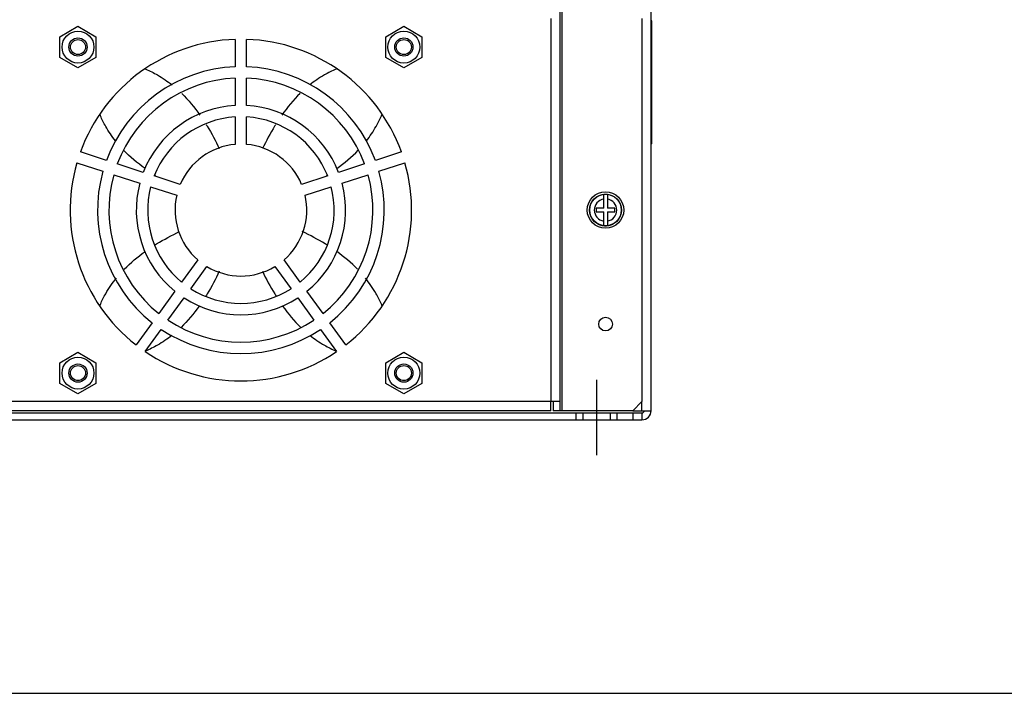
# Model space of a CAD drawing. Header units: millimetres. Extents: x 0 to 1400, y 0 to 1100.
# Tile 5 of 33: x 484 to 700, y 0 to 148. Entities that reach past the tile are written whole.
import ezdxf

# ---------------------------------------------------------------- set-up
doc = ezdxf.new("R2010")
doc.units = ezdxf.units.MM
doc.header["$LTSCALE"] = 77
doc.linetypes.add('CENTER', pattern=[0.6, 0.375, -0.075, 0.075, -0.075])
doc.layers.get('0').update_dxf_attribs({"linetype": 'CONTINUOUS'})
doc.layers.add('00_COMPONENTS', color=7, linetype='CONTINUOUS')
doc.layers.add('03_AXES', color=7, linetype='CONTINUOUS')

msp = doc.modelspace()

# ---------------------------------------------------------------- linework, layer by layer
at = {"color": 7, "linetype": 'CONTINUOUS'}
msp.add_line((0, 0), (1400, 0), dxfattribs=at)
at = {"layer": '00_COMPONENTS', "color": 7, "linetype": 'CONTINUOUS'}
for p, q in [((602.5, 149.98), (602.5, 61.98)), ((620.5, 147.98), (620.5, 63.98)), ((622.67, 147.48), (622.5, 147.48)), ((622.67, 120.48), (622.67, 147.48)), ((492.8, 144.01), (496.75, 146.29)), ((496.75, 146.29), (500.7, 144.01)), ((564.3, 144.01), (568.25, 146.29)), ((568.25, 146.29), (572.2, 144.01)), ((492.8, 139.45), (492.8, 144.01)), ((500.7, 144.01), (500.7, 139.45)), ((531.25, 143.42), (531.25, 137.42)), ((533.75, 137.42), (533.75, 143.42)), ((564.3, 139.45), (564.3, 144.01)), ((572.2, 144.01), (572.2, 139.45)), ((496.75, 137.17), (492.8, 139.45)), ((500.7, 139.45), (496.75, 137.17)), ((568.25, 137.17), (564.3, 139.45)), ((572.2, 139.45), (568.25, 137.17)), ((531.25, 134.91), (531.25, 128.91)), ((533.75, 128.91), (533.75, 134.91)), ((531.25, 126.4), (531.25, 120.39)), ((533.75, 120.39), (533.75, 126.4)), ((622.67, 120.48), (622.5, 120.48)), ((502.99, 116.88), (497.28, 118.74)), ((567.72, 118.74), (562.01, 116.88)), ((496.51, 116.36), (502.22, 114.51)), ((511.08, 114.25), (505.37, 116.11)), ((559.63, 116.11), (553.92, 114.25)), ((562.78, 114.51), (568.49, 116.36)), ((504.6, 113.73), (510.31, 111.88)), ((519.19, 111.62), (513.46, 113.48)), ((513.6, 113.66), (513.56, 113.69)), ((551.54, 113.48), (545.81, 111.62)), ((551.4, 113.66), (551.44, 113.69)), ((554.69, 111.88), (560.4, 113.73)), ((512.69, 111.1), (518.41, 109.24)), ((546.59, 109.24), (552.31, 111.1)), ((612.1, 106.38), (612.1, 109.4)), ((612.9, 109.4), (612.9, 106.38)), ((612.1, 106.38), (610.45, 106.38)), ((610.45, 106.38), (610.45, 105.58)), ((614.55, 106.38), (612.9, 106.38)), ((614.55, 105.58), (614.55, 106.38)), ((610.45, 105.58), (612.1, 105.58)), ((612.1, 102.56), (612.1, 105.58)), ((612.9, 105.58), (614.55, 105.58)), ((612.9, 105.58), (612.9, 102.56)), ((523.02, 95.06), (519.48, 90.19)), ((545.51, 90.19), (541.98, 95.06)), ((521.51, 88.73), (525.04, 93.59)), ((539.96, 93.59), (543.49, 88.73)), ((518.01, 88.17), (514.48, 83.31)), ((516.5, 81.84), (520.04, 86.7)), ((544.96, 86.7), (548.49, 81.84)), ((550.52, 83.31), (546.99, 88.17)), ((513.01, 81.28), (509.48, 76.43)), ((555.52, 76.43), (551.99, 81.28)), ((511.5, 74.96), (515.03, 79.82)), ((549.97, 79.82), (553.49, 74.96)), ((492.8, 72.51), (496.75, 74.79)), ((496.75, 74.79), (500.7, 72.51)), ((564.3, 72.51), (568.25, 74.79)), ((568.25, 74.79), (572.2, 72.51)), ((492.8, 67.95), (492.8, 72.51)), ((500.7, 72.51), (500.7, 67.95)), ((564.3, 67.95), (564.3, 72.51)), ((572.2, 72.51), (572.2, 67.95)), ((496.75, 65.67), (492.8, 67.95)), ((500.7, 67.95), (496.75, 65.67)), ((568.25, 65.67), (564.3, 67.95)), ((572.2, 67.95), (568.25, 65.67)), ((602.5, 63.98), (600.5, 63.98)), ((600.5, 61.98), (600.5, 63.98)), ((618.5, 61.98), (620.5, 63.98)), ((444.5, 61.48), (620.5, 61.48)), ((600.5, 61.98), (464.5, 61.98)), ((618.5, 61.98), (601, 61.98)), ((606, 61.48), (606, 59.98)), ((607.5, 61.48), (607.5, 59.98)), ((613.5, 61.48), (613.5, 59.98)), ((615, 61.48), (615, 59.98)), ((620.5, 61.48), (620.5, 59.98))]:
    msp.add_line(p, q, dxfattribs=at)
at = {"layer": '00_COMPONENTS', "color": 9, "linetype": 'CONTINUOUS'}
for p, q in [((603, 61.98), (603, 149.98)), ((600.5, 147.98), (600.5, 63.98)), ((600.5, 63.98), (464.5, 63.98)), ((620.5, 61.98), (620.5, 63.98)), ((618.5, 61.48), (618.5, 59.98))]:
    msp.add_line(p, q, dxfattribs=at)
at = {"layer": '00_COMPONENTS', "color": 3, "linetype": 'CONTINUOUS'}
for p, q in [((622.5, 61.98), (622.5, 150.48)), ((601, 63.98), (601, 61.98)), ((618.5, 61.98), (622.5, 61.98)), ((444.5, 59.98), (620.5, 59.98))]:
    msp.add_line(p, q, dxfattribs=at)
at = {"layer": '00_COMPONENTS', "color": 7, "linetype": 'CONTINUOUS'}
for centre, radius in [((496.75, 141.73), 3.5), ((568.25, 141.73), 3.5), ((496.75, 141.73), 2), ((496.75, 141.73), 1.65), ((568.25, 141.73), 2), ((568.25, 141.73), 1.65), ((612.5, 105.98), 4), ((612.5, 105.98), 3.5), ((612.5, 80.98), 1.5), ((496.75, 70.23), 3.5), ((568.25, 70.23), 3.5), ((496.75, 70.23), 2), ((496.75, 70.23), 1.65), ((568.25, 70.23), 2), ((568.25, 70.23), 1.65)]:
    msp.add_circle(centre, radius, dxfattribs=at)
at = {"layer": '00_COMPONENTS', "color": 9, "linetype": 'CONTINUOUS'}
msp.add_circle((612.5, 105.98), 3.46, dxfattribs=at)
at = {"layer": '00_COMPONENTS', "color": 7, "linetype": 'CONTINUOUS'}
for centre, radius, start, end in [((532.5, 105.98), 37.46, 91.9123, 160.0877), ((532.5, 105.98), 37.46, 19.9123, 88.0877), ((532.5, 105.98), 31.46, 92.2771, 159.7229), ((504.71, 120.36), 17.92, 67.4916, 67.9172), ((504.61, 120.11), 18.19, 67.313, 67.4922), ((532.5, 105.98), 31.46, 20.2771, 87.7229), ((560.39, 120.11), 18.19, 112.5078, 112.687), ((560.29, 120.36), 17.92, 112.0828, 112.5084), ((532.5, 105.98), 28.96, 92.4738, 159.5262), ((532.5, 105.98), 28.96, 20.4738, 87.5262), ((532.5, 105.98), 22.96, 93.1209, 158.8791), ((532.5, 105.98), 22.96, 21.1209, 86.8791), ((518.36, 133.85), 18.19, 202.055, 202.9102), ((518.93, 134.09), 18.8, 202.9081, 203.3737), ((532.5, 105.98), 20.46, 93.5027, 158.4973), ((532.5, 105.98), 20.46, 21.5027, 86.4973), ((546.07, 134.09), 18.8, 336.6263, 337.0919), ((546.63, 133.85), 18.19, 337.0898, 337.945), ((532.5, 105.98), 14.46, 94.9591, 157.0409), ((532.5, 105.98), 14.46, 22.9591, 85.0409), ((532.5, 105.98), 37.46, 163.9123, 232.0877), ((532.5, 105.98), 31.46, 164.2771, 231.7229), ((532.5, 105.98), 31.46, 308.2771, 15.7229), ((532.5, 105.98), 37.46, 307.9123, 16.0877), ((532.5, 105.98), 28.96, 164.4738, 231.5262), ((540.95, 157.11), 51.34, 237.8155, 238.0052), ((532.5, 105.98), 28.96, 308.4738, 15.5262), ((524.05, 157.11), 51.34, 301.9948, 302.1845), ((532.5, 105.98), 22.96, 165.1209, 230.8791), ((532.5, 105.98), 20.46, 165.5027, 230.4973), ((532.5, 105.98), 20.46, 309.5027, 14.4973), ((532.5, 105.98), 22.96, 309.1209, 14.8791), ((532.5, 105.98), 14.46, 166.9591, 229.0409), ((532.5, 105.98), 14.46, 310.9591, 13.0409), ((612.5, 105.98), 3.44, 83.3289, 96.6711), ((612.5, 105.98), 3.44, 263.3289, 276.6711), ((532.5, 105.98), 14.46, 238.9591, 301.0409), ((532.5, 105.98), 20.46, 237.5027, 302.4973), ((532.5, 105.98), 22.96, 237.1209, 302.8791), ((518.14, 78.2), 17.94, 157.634, 157.9477), ((518.7, 77.97), 18.55, 156.6237, 157.6301), ((546.3, 77.97), 18.55, 22.3699, 23.3763), ((546.86, 78.2), 17.94, 22.0523, 22.366), ((532.5, 105.98), 28.96, 236.4738, 303.5262), ((532.5, 105.98), 31.46, 236.2771, 303.7229), ((532.5, 105.98), 37.46, 235.9123, 304.0877), ((620.5, 61.98), 0.5, 270, 360)]:
    msp.add_arc(centre, radius, start, end, dxfattribs=at)
at = {"layer": '00_COMPONENTS', "color": 9, "linetype": 'CONTINUOUS'}
for start, end in [(99.3448, 260.6552), (279.3448, 80.6552)]:
    msp.add_arc((612.5, 105.98), 2.46, start, end, dxfattribs=at)
at = {"layer": '00_COMPONENTS', "color": 3, "linetype": 'CONTINUOUS'}
msp.add_arc((620.5, 61.98), 2, 270, 360, dxfattribs=at)
at = {"layer": '00_COMPONENTS', "color": 7, "linetype": 'CONTINUOUS'}
for points, knots in [([(511.62, 136.89), (512.5, 136.52), (514.58, 135.46), (516.4, 134.21), (517.4, 133.42)], [0, 0, 0, 0, 0.415996, 1, 1, 1, 1]), ([(553.38, 136.89), (552.5, 136.52), (550.42, 135.46), (548.6, 134.21), (547.6, 133.42)], [0, 0, 0, 0, 0.415996, 1, 1, 1, 1]), ([(504.95, 121.19), (504.19, 122.16), (503.02, 123.89), (502.01, 125.84), (501.67, 126.63)], [0, 0, 0, 0, 0.602791, 1, 1, 1, 1]), ([(560.05, 121.19), (560.81, 122.16), (561.98, 123.89), (562.99, 125.84), (563.33, 126.63)], [0, 0, 0, 0, 0.602791, 1, 1, 1, 1]), ([(524.91, 124.69), (524.97, 124.59), (526.01, 122.91), (526.97, 121.15), (527.74, 119.45)], [0, 0, 0, 0, 0.060363, 1, 1, 1, 1]), ([(540.09, 124.69), (540.03, 124.59), (538.99, 122.91), (538.03, 121.15), (537.26, 119.45)], [0, 0, 0, 0, 0.060363, 1, 1, 1, 1]), ([(513.56, 98.27), (513.7, 98.36), (515.46, 99.46), (517.31, 100.47), (519.06, 101.27)], [0, 0, 0, 0, 0.082968, 1, 1, 1, 1]), ([(551.44, 98.27), (551.3, 98.36), (549.54, 99.46), (547.69, 100.47), (545.94, 101.27)], [0, 0, 0, 0, 0.082968, 1, 1, 1, 1]), ([(501.67, 85.33), (502.01, 86.12), (503.08, 88.19), (504.34, 90.01), (505.19, 91.07)], [0, 0, 0, 0, 0.374195, 1, 1, 1, 1]), ([(527.76, 92.56), (526.98, 90.84), (525.98, 89), (524.89, 87.25), (524.79, 87.08)], [0, 0, 0, 0, 0.906704, 1, 1, 1, 1]), ([(537.24, 92.56), (538.02, 90.84), (539.02, 89), (540.11, 87.25), (540.21, 87.08)], [0, 0, 0, 0, 0.906704, 1, 1, 1, 1]), ([(563.33, 85.33), (562.99, 86.12), (561.92, 88.19), (560.66, 90.01), (559.81, 91.07)], [0, 0, 0, 0, 0.374195, 1, 1, 1, 1]), ([(517.34, 78.49), (516.36, 77.72), (514.55, 76.48), (512.48, 75.43), (511.59, 75.06)], [0, 0, 0, 0, 0.5765, 1, 1, 1, 1]), ([(547.66, 78.49), (548.64, 77.72), (550.45, 76.48), (552.52, 75.43), (553.41, 75.06)], [0, 0, 0, 0, 0.5765, 1, 1, 1, 1])]:
    msp.add_open_spline(points, degree=3, knots=knots, dxfattribs=at)
for points in [[(519.51, 131.56), (521, 130.11), (522.31, 128.52), (523.51, 126.81)], [(545.49, 131.56), (544, 130.11), (542.69, 128.52), (541.49, 126.81)], [(511.46, 115.09), (509.78, 116.29), (508.2, 117.61), (506.77, 119.1)], [(553.54, 115.09), (555.22, 116.29), (556.8, 117.61), (558.23, 119.1)], [(506.91, 93.01), (508.3, 94.44), (509.83, 95.71), (511.46, 96.87)], [(558.09, 93.01), (556.7, 94.44), (555.17, 95.71), (553.54, 96.87)], [(523.34, 84.91), (522.15, 83.24), (520.84, 81.68), (519.37, 80.26)], [(541.66, 84.91), (542.85, 83.24), (544.16, 81.68), (545.63, 80.26)]]:
    msp.add_open_spline(points, degree=3, dxfattribs=at)
at = {"layer": '03_AXES', "color": 7, "linetype": 'CENTER'}
msp.add_line((610.5, 68.77), (610.5, 52.26), dxfattribs=at)

doc.saveas('drawing.dxf')
